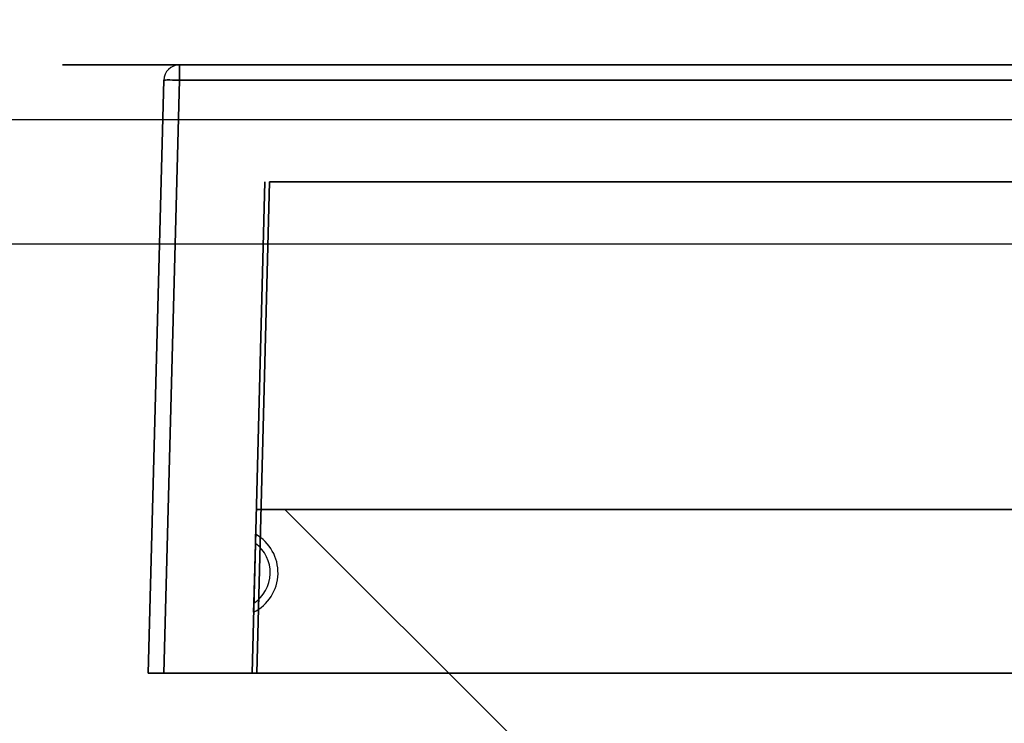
# Model space of a CAD drawing. Header units: millimetres. Extents: x 0 to 1524, y 0 to 1016.
# Tile 173 of 256: x 650.87 to 657.18, y 769.81 to 774.32. Entities that reach past the tile are written whole.
import ezdxf

# ---------------------------------------------------------------- set-up
doc = ezdxf.new("R2010")
doc.units = ezdxf.units.MM
doc.header["$LTSCALE"] = 83.82
doc.layers.get('0').update_dxf_attribs({"linetype": 'CONTINUOUS'})
doc.styles.get("Standard").update_dxf_attribs({"font": 'txt', "width": 0.8})
doc.dimstyles.new('DIMSTYLE_1', dxfattribs={"dimtxt": 15, "dimasz": 12, "dimexe": 0.18, "dimexo": 0.0625, "dimgap": 0.09, "dimtad": 1, "dimzin": 0, "dimdsep": 46, "dimtxsty": 'STANDARD', "dimblk": 'CLOSED', "dimblk1": 'CLOSED', "dimblk2": 'CLOSED', "dimcen": 0.09, "dimadec": 0, "dimazin": 0, "dimtp": 0.01, "dimtm": 0.01, "dimtfac": 1, "dimtofl": 0, "dimtmove": 0, "dimatfit": 3, "dimldrblk": 'CLOSED', "dimfxl": 1, "dimtolj": 1, "dimtzin": 0, "dimarcsym": 0})

# ---------------------------------------------------------------- blocks, each defined once
blk = doc.blocks.new('_CLOSED')
at = {"color": 0, "linetype": 'BYBLOCK'}
for p, q in [((0, 0), (-1, 0.20833)), ((-1, 0.20833), (-1, -0.20833)), ((-1, -0.20833), (0, 0)), ((-1, 0), (0, 0))]:
    blk.add_line(p, q, dxfattribs=at)
blk = doc.blocks.new('*D8')
at = {"color": 2, "linetype": 'CONTINUOUS'}
for p, q in [((743.4875, 787.1161), (417.6691, 787.1161)), ((418.6691, 787.1161), (418.6691, 678.1368)), ((418.6691, 569.1575), (418.6691, 678.1368)), ((571.0558, 569.1575), (417.6691, 569.1575))]:
    blk.add_line(p, q, dxfattribs=at)
at = {"color": 2, "linetype": 'CONTINUOUS', "xscale": 12, "yscale": 12, "zscale": 12}
for p, rotation in [((418.6691, 787.1161), 90), ((418.6691, 569.1575), 270)]:
    blk.add_blockref('_CLOSED', p, dxfattribs=dict(at, rotation=rotation))

msp = doc.modelspace()

# ---------------------------------------------------------------- linework, layer by layer
at = {"color": 4, "linetype": 'CONTINUOUS'}
for p, q in [((665.6444, 774.0275), (651.1444, 774.0275)), ((651.1444, 774.0275), (665.6444, 774.0275)), ((665.6444, 774.0275), (651.1444, 774.0275)), ((651.1444, 774.0275), (665.6444, 774.0275)), ((665.4444, 774.0275), (651.3444, 774.0275)), ((651.3444, 774.0275), (665.4444, 774.0275)), ((665.4444, 774.0275), (651.3444, 774.0275)), ((651.3444, 774.0275), (665.4444, 774.0275))]:
    msp.add_line(p, q, dxfattribs=at)
at = {"color": 6, "linetype": 'CONTINUOUS'}
for p, q in [((651.8939, 774.0275), (664.8949, 774.0275)), ((664.8949, 774.0275), (651.8939, 774.0275)), ((651.8939, 774.0275), (664.8949, 774.0275)), ((664.8949, 774.0275), (651.8939, 774.0275)), ((651.6944, 770.1275), (651.794, 773.9302)), ((651.794, 773.9302), (651.6944, 770.1275)), ((651.6944, 770.1275), (651.794, 773.9302)), ((651.794, 773.9302), (651.6944, 770.1275)), ((651.8939, 773.9302), (651.7944, 770.1275)), ((651.7944, 770.1275), (651.8939, 773.9302)), ((651.8939, 773.9302), (651.7944, 770.1275)), ((651.7944, 770.1275), (651.8939, 773.9302)), ((664.8949, 773.9302), (651.8939, 773.9302)), ((651.8939, 773.9302), (664.8949, 773.9302)), ((664.8949, 773.9302), (651.8939, 773.9302)), ((651.8939, 773.9302), (664.8949, 773.9302)), ((652.5694, 771.1775), (654.0694, 769.6775)), ((664.2194, 771.1775), (652.5694, 771.1775)), ((652.5694, 771.1775), (654.0694, 769.6775)), ((652.5694, 771.1775), (664.2194, 771.1775)), ((652.5694, 771.1775), (654.0694, 769.6775)), ((664.2194, 771.1775), (652.5694, 771.1775)), ((652.5694, 771.1775), (654.0694, 769.6775)), ((652.5694, 771.1775), (664.2194, 771.1775)), ((652.3812, 770.959), (652.3827, 771.0175)), ((652.3827, 771.0175), (652.3812, 770.959)), ((652.3812, 770.959), (652.3827, 771.0175)), ((652.3827, 771.0175), (652.3812, 770.959)), ((652.3711, 770.5761), (652.3812, 770.959)), ((652.3812, 770.959), (652.3711, 770.5761)), ((652.3711, 770.5761), (652.3812, 770.959)), ((652.3812, 770.959), (652.3711, 770.5761)), ((652.3696, 770.5175), (652.3711, 770.5761)), ((652.3711, 770.5761), (652.3696, 770.5175)), ((652.3696, 770.5175), (652.3711, 770.5761)), ((652.3711, 770.5761), (652.3696, 770.5175)), ((651.7944, 770.1275), (651.6944, 770.1275)), ((651.6944, 770.1275), (651.7944, 770.1275)), ((651.7944, 770.1275), (651.6944, 770.1275)), ((651.6944, 770.1275), (651.7944, 770.1275)), ((651.7944, 770.1275), (664.9944, 770.1275)), ((664.9944, 770.1275), (651.7944, 770.1275)), ((651.7944, 770.1275), (664.9944, 770.1275)), ((664.9944, 770.1275), (651.7944, 770.1275)), ((652.3894, 770.1275), (664.3994, 770.1275)), ((664.3994, 770.1275), (652.3894, 770.1275)), ((652.3894, 770.1275), (664.3994, 770.1275)), ((664.3994, 770.1275), (652.3894, 770.1275))]:
    msp.add_line(p, q, dxfattribs=at)
at = {"color": 7, "linetype": 'CONTINUOUS'}
for p, q in [((546.3944, 773.6775), (974.3944, 773.6775)), ((546.3944, 773.6775), (974.3944, 773.6775)), ((652.3594, 770.1275), (652.4419, 773.2775)), ((652.4419, 773.2775), (652.3594, 770.1275)), ((652.3594, 770.1275), (652.4419, 773.2775)), ((652.4419, 773.2775), (652.3594, 770.1275)), ((652.4719, 773.2775), (652.3894, 770.1275)), ((652.3894, 770.1275), (652.4719, 773.2775)), ((652.4719, 773.2775), (652.3894, 770.1275)), ((652.3894, 770.1275), (652.4719, 773.2775)), ((664.3169, 773.2775), (652.4719, 773.2775)), ((652.4719, 773.2775), (664.3169, 773.2775)), ((664.3169, 773.2775), (652.4719, 773.2775)), ((652.4719, 773.2775), (664.3169, 773.2775)), ((974.3944, 772.8775), (546.3944, 772.8775)), ((652.3944, 771.1775), (664.3944, 771.1775)), ((664.3944, 771.1775), (652.3944, 771.1775)), ((652.3944, 771.1775), (664.3944, 771.1775)), ((664.3944, 771.1775), (652.3944, 771.1775)), ((652.3594, 770.1275), (652.3894, 770.1275)), ((652.3894, 770.1275), (652.3594, 770.1275)), ((652.3594, 770.1275), (652.3894, 770.1275)), ((652.3894, 770.1275), (652.3594, 770.1275))]:
    msp.add_line(p, q, dxfattribs=at)
at = {"color": 6, "linetype": 'CONTINUOUS'}
for points in [[(651.8939, 774.0275), (651.8939, 774.0251), (651.8939, 774.018), (651.8939, 774.0066), (651.8939, 773.9913), (651.8939, 773.9726), (651.8939, 773.9521), (651.8939, 773.9302)], [(651.8939, 773.9302), (651.8939, 773.9519), (651.8939, 773.9725), (651.8939, 773.9909), (651.8939, 774.0062), (651.8939, 774.018), (651.8939, 774.0251), (651.8939, 774.0275)], [(651.8939, 774.0275), (651.8939, 774.0251), (651.8939, 774.018), (651.8939, 774.0066), (651.8939, 773.9913), (651.8939, 773.9726), (651.8939, 773.9521), (651.8939, 773.9302)], [(651.8939, 773.9302), (651.8939, 773.9519), (651.8939, 773.9725), (651.8939, 773.9909), (651.8939, 774.0062), (651.8939, 774.018), (651.8939, 774.0251), (651.8939, 774.0275)], [(651.8939, 773.9302), (651.8718, 773.9307), (651.8507, 773.931), (651.8318, 773.9312), (651.8158, 773.9312), (651.8039, 773.931), (651.7965, 773.9307), (651.794, 773.9302)], [(651.794, 773.9302), (651.7965, 773.9307), (651.8038, 773.931), (651.8156, 773.9312), (651.8316, 773.9312), (651.8505, 773.931), (651.8715, 773.9307), (651.8939, 773.9302)], [(651.8939, 773.9302), (651.8718, 773.9307), (651.8507, 773.931), (651.8318, 773.9312), (651.8158, 773.9312), (651.8039, 773.931), (651.7965, 773.9307), (651.794, 773.9302)], [(651.794, 773.9302), (651.7965, 773.9307), (651.8038, 773.931), (651.8156, 773.9312), (651.8316, 773.9312), (651.8505, 773.931), (651.8715, 773.9307), (651.8939, 773.9302)]]:
    msp.add_lwpolyline(points, dxfattribs=at)
at = {"color": 4, "linetype": 'CONTINUOUS'}
for points in [[(652.7144, 774.0275), (652.7258, 774.0275), (652.7597, 774.0275), (652.8146, 774.0275), (652.8901, 774.0275), (652.9806, 774.0275), (653.0838, 774.0275), (653.1958, 774.0275), (653.3144, 774.0275), (653.4309, 774.0275), (653.543, 774.0275), (653.6464, 774.0275), (653.7387, 774.0275), (653.813, 774.0275), (653.8683, 774.0275), (653.9026, 774.0275), (653.9144, 774.0275)], [(653.9144, 774.0275), (653.903, 774.0275), (653.8691, 774.0275), (653.8141, 774.0275), (653.7387, 774.0275), (653.6482, 774.0275), (653.545, 774.0275), (653.433, 774.0275), (653.3144, 774.0275), (653.1979, 774.0275), (653.0857, 774.0275), (652.9824, 774.0275), (652.8901, 774.0275), (652.8158, 774.0275), (652.7605, 774.0275), (652.7262, 774.0275), (652.7144, 774.0275)], [(652.7144, 774.0275), (652.7258, 774.0275), (652.7597, 774.0275), (652.8146, 774.0275), (652.8901, 774.0275), (652.9806, 774.0275), (653.0838, 774.0275), (653.1958, 774.0275), (653.3144, 774.0275), (653.4309, 774.0275), (653.543, 774.0275), (653.6464, 774.0275), (653.7387, 774.0275), (653.813, 774.0275), (653.8683, 774.0275), (653.9026, 774.0275), (653.9144, 774.0275)], [(653.9144, 774.0275), (653.903, 774.0275), (653.8691, 774.0275), (653.8141, 774.0275), (653.7387, 774.0275), (653.6482, 774.0275), (653.545, 774.0275), (653.433, 774.0275), (653.3144, 774.0275), (653.1979, 774.0275), (653.0857, 774.0275), (652.9824, 774.0275), (652.8901, 774.0275), (652.8158, 774.0275), (652.7605, 774.0275), (652.7262, 774.0275), (652.7144, 774.0275)], [(652.7144, 774.0275), (652.7258, 774.0275), (652.7597, 774.0275), (652.8146, 774.0275), (652.8901, 774.0275), (652.9806, 774.0275), (653.0838, 774.0275), (653.1958, 774.0275), (653.3144, 774.0275), (653.4309, 774.0275), (653.543, 774.0275), (653.6464, 774.0275), (653.7387, 774.0275), (653.813, 774.0275), (653.8683, 774.0275), (653.9026, 774.0275), (653.9144, 774.0275)], [(653.9144, 774.0275), (653.903, 774.0275), (653.8691, 774.0275), (653.8141, 774.0275), (653.7387, 774.0275), (653.6482, 774.0275), (653.545, 774.0275), (653.433, 774.0275), (653.3144, 774.0275), (653.1979, 774.0275), (653.0857, 774.0275), (652.9824, 774.0275), (652.8901, 774.0275), (652.8158, 774.0275), (652.7605, 774.0275), (652.7262, 774.0275), (652.7144, 774.0275)], [(652.7144, 774.0275), (652.7258, 774.0275), (652.7597, 774.0275), (652.8146, 774.0275), (652.8901, 774.0275), (652.9806, 774.0275), (653.0838, 774.0275), (653.1958, 774.0275), (653.3144, 774.0275), (653.4309, 774.0275), (653.543, 774.0275), (653.6464, 774.0275), (653.7387, 774.0275), (653.813, 774.0275), (653.8683, 774.0275), (653.9026, 774.0275), (653.9144, 774.0275)], [(653.9144, 774.0275), (653.903, 774.0275), (653.8691, 774.0275), (653.8141, 774.0275), (653.7387, 774.0275), (653.6482, 774.0275), (653.545, 774.0275), (653.433, 774.0275), (653.3144, 774.0275), (653.1979, 774.0275), (653.0857, 774.0275), (652.9824, 774.0275), (652.8901, 774.0275), (652.8158, 774.0275), (652.7605, 774.0275), (652.7262, 774.0275), (652.7144, 774.0275)], [(652.7144, 774.0275), (652.7258, 774.0275), (652.7597, 774.0275), (652.8146, 774.0275), (652.8901, 774.0275), (652.9806, 774.0275), (653.0838, 774.0275), (653.1958, 774.0275), (653.3144, 774.0275), (653.4309, 774.0275), (653.543, 774.0275), (653.6464, 774.0275), (653.7387, 774.0275), (653.813, 774.0275), (653.8683, 774.0275), (653.9026, 774.0275), (653.9144, 774.0275)], [(653.9144, 774.0275), (653.903, 774.0275), (653.8691, 774.0275), (653.8141, 774.0275), (653.7387, 774.0275), (653.6482, 774.0275), (653.545, 774.0275), (653.433, 774.0275), (653.3144, 774.0275), (653.1979, 774.0275), (653.0857, 774.0275), (652.9824, 774.0275), (652.8901, 774.0275), (652.8158, 774.0275), (652.7605, 774.0275), (652.7262, 774.0275), (652.7144, 774.0275)], [(652.7144, 774.0275), (652.7258, 774.0275), (652.7597, 774.0275), (652.8146, 774.0275), (652.8901, 774.0275), (652.9806, 774.0275), (653.0838, 774.0275), (653.1958, 774.0275), (653.3144, 774.0275), (653.4309, 774.0275), (653.543, 774.0275), (653.6464, 774.0275), (653.7387, 774.0275), (653.813, 774.0275), (653.8683, 774.0275), (653.9026, 774.0275), (653.9144, 774.0275)], [(653.9144, 774.0275), (653.903, 774.0275), (653.8691, 774.0275), (653.8141, 774.0275), (653.7387, 774.0275), (653.6482, 774.0275), (653.545, 774.0275), (653.433, 774.0275), (653.3144, 774.0275), (653.1979, 774.0275), (653.0857, 774.0275), (652.9824, 774.0275), (652.8901, 774.0275), (652.8158, 774.0275), (652.7605, 774.0275), (652.7262, 774.0275), (652.7144, 774.0275)], [(655.4044, 774.0275), (655.413, 774.0275), (655.4383, 774.0275), (655.4796, 774.0275), (655.5362, 774.0275), (655.6041, 774.0275), (655.6815, 774.0275), (655.7654, 774.0275), (655.8544, 774.0275), (655.9418, 774.0275), (656.0259, 774.0275), (656.1034, 774.0275), (656.1726, 774.0275), (656.2283, 774.0275), (656.2698, 774.0275), (656.2955, 774.0275), (656.3044, 774.0275)], [(656.3044, 774.0275), (656.2958, 774.0275), (656.2704, 774.0275), (656.2292, 774.0275), (656.1726, 774.0275), (656.1047, 774.0275), (656.0273, 774.0275), (655.9433, 774.0275), (655.8544, 774.0275), (655.767, 774.0275), (655.6829, 774.0275), (655.6054, 774.0275), (655.5362, 774.0275), (655.4804, 774.0275), (655.4389, 774.0275), (655.4133, 774.0275), (655.4044, 774.0275)], [(655.4044, 774.0275), (655.413, 774.0275), (655.4383, 774.0275), (655.4796, 774.0275), (655.5362, 774.0275), (655.6041, 774.0275), (655.6815, 774.0275), (655.7654, 774.0275), (655.8544, 774.0275), (655.9418, 774.0275), (656.0259, 774.0275), (656.1034, 774.0275), (656.1726, 774.0275), (656.2283, 774.0275), (656.2698, 774.0275), (656.2955, 774.0275), (656.3044, 774.0275)], [(656.3044, 774.0275), (656.2958, 774.0275), (656.2704, 774.0275), (656.2292, 774.0275), (656.1726, 774.0275), (656.1047, 774.0275), (656.0273, 774.0275), (655.9433, 774.0275), (655.8544, 774.0275), (655.767, 774.0275), (655.6829, 774.0275), (655.6054, 774.0275), (655.5362, 774.0275), (655.4804, 774.0275), (655.4389, 774.0275), (655.4133, 774.0275), (655.4044, 774.0275)]]:
    msp.add_lwpolyline(points, dxfattribs=at)
at = {"color": 6, "linetype": 'CONTINUOUS'}
for centre, radius, start, end in [((651.8939, 773.9275), 0.1, 90, 178.5), ((651.8939, 773.9275), 0.1, 90, 178.5), ((651.8939, 773.9275), 0.1, 90, 178.5), ((651.8939, 773.9275), 0.1, 90, 178.5), ((652.2427, 770.771), 0.2835, 296.58981, 60.41019), ((652.2427, 770.771), 0.2835, 296.58981, 60.41019), ((652.2427, 770.771), 0.2835, 296.58981, 60.41019), ((652.2427, 770.771), 0.2835, 296.58981, 60.41019), ((652.2427, 770.771), 0.2335, 303.36821, 53.63179), ((652.2427, 770.771), 0.2335, 303.36821, 53.63179), ((652.2427, 770.771), 0.2335, 303.36821, 53.63179), ((652.2427, 770.771), 0.2335, 303.36821, 53.63179)]:
    msp.add_arc(centre, radius, start, end, dxfattribs=at)

# ---------------------------------------------------------------- dimensions: what is measured, and where the dimension line sits
at = {"color": 2, "linetype": 'CONTINUOUS'}
dim = msp.add_linear_dim(base=(418.6691, 787.1161), p1=(571.0558, 569.1575), p2=(743.4875, 787.1161), angle=90, dimstyle='DIMSTYLE_1', dxfattribs=at)
dim.commit()
dim.dimension.update_dxf_attribs({"geometry": '*D8', "text_midpoint": (414.9191, 642.1368), "dimtype": 160})

doc.saveas('drawing.dxf')
